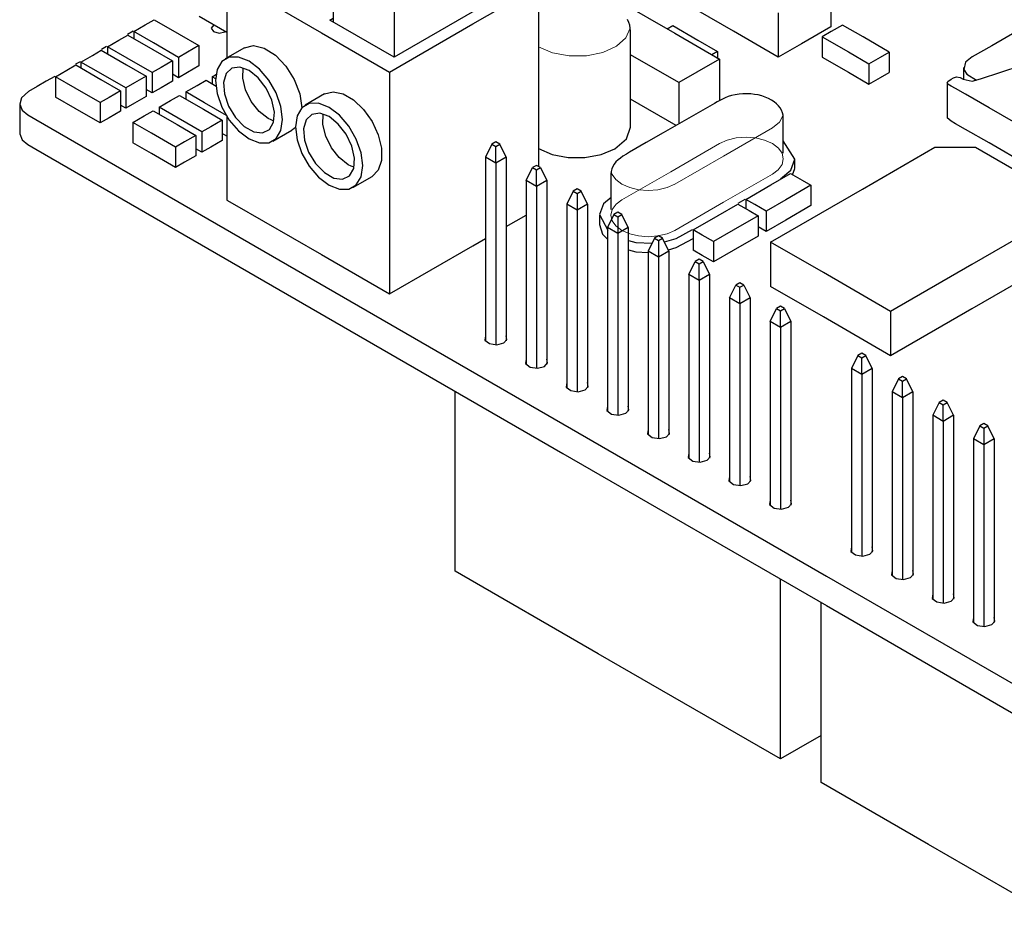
# Model space of a CAD drawing. Header units: millimetres. Extents: x 274 to 694, y 677 to 971.
# Tile 18 of 22: x 610 to 632, y 774 to 794. Entities that reach past the tile are written whole.
import ezdxf

# ---------------------------------------------------------------- set-up
doc = ezdxf.new("R2010")
doc.units = ezdxf.units.MM
doc.layers.get('0').update_dxf_attribs({"linetype": 'CONTINUOUS'})

msp = doc.modelspace()

# ---------------------------------------------------------------- linework, layer by layer
at = {"linetype": 'Continuous'}
for p, q in [((614.352, 795.342), (614.352, 793.582)), ((616.698, 795.517), (616.698, 794.374)), ((614.522, 795.244), (616.438, 794.137)), ((619.786, 794.331), (621.233, 795.167)), ((621.233, 795.167), (621.233, 791.183)), ((627.684, 795.248), (627.684, 794.268)), ((618.045, 794.739), (618.045, 793.596)), ((622.984, 794.851), (624.241, 794.125)), ((632.975, 794.854), (631.239, 793.852)), ((614.352, 794.144), (613.741, 794.497)), ((616.627, 794.415), (616.698, 794.456)), ((619.822, 794.622), (618.045, 793.596)), ((625.538, 794.172), (624.76, 794.621)), ((626.528, 794.58), (626.528, 793.601)), ((612.297, 794.165), (612.549, 794.31)), ((612.549, 794.31), (612.746, 794.424)), ((612.746, 794.424), (613.3, 794.105)), ((614.064, 794.31), (614.006, 794.238)), ((614.006, 794.238), (614.054, 794.163)), ((618.045, 793.596), (616.627, 794.415)), ((617.944, 793.268), (619.786, 794.331)), ((623.227, 794.366), (623.198, 794.428)), ((623.248, 794.303), (623.227, 794.366)), ((623.26, 794.238), (623.248, 794.303)), ((623.263, 794.172), (623.26, 794.238)), ((624.072, 794.223), (624.196, 794.294)), ((624.196, 794.294), (624.749, 793.975)), ((627.684, 794.268), (627.037, 793.894)), ((627.945, 794.307), (627.694, 794.162)), ((628.4, 794.045), (627.945, 794.307)), ((611.965, 793.973), (612.163, 794.087)), ((612.279, 794.171), (612.157, 794.101)), ((612.163, 794.087), (612.716, 793.768)), ((612.297, 794.165), (612.297, 794.009)), ((612.732, 793.914), (612.297, 794.165)), ((613.3, 794.105), (613.734, 793.854)), ((614.054, 794.163), (614.181, 794.131)), ((614.181, 794.131), (614.309, 794.161)), ((614.309, 794.161), (614.312, 794.163)), ((614.312, 794.163), (614.315, 794.165)), ((616.438, 794.137), (617.944, 793.268)), ((623.264, 792.054), (623.264, 794.177)), ((624.241, 794.125), (625.229, 793.555)), ((626.528, 793.601), (625.538, 794.172)), ((627.694, 794.162), (627.496, 794.048)), ((627.496, 794.048), (627.496, 793.599)), ((627.496, 794.048), (628.075, 793.714)), ((628.978, 793.711), (628.4, 794.045)), ((611.695, 793.834), (611.581, 793.769)), ((611.714, 793.828), (611.965, 793.973)), ((611.714, 793.828), (611.714, 793.672)), ((612.148, 793.577), (611.714, 793.828)), ((613.285, 793.594), (612.732, 793.914)), ((613.734, 793.854), (613.483, 793.708)), ((613.734, 793.854), (613.734, 793.405)), ((614.739, 793.806), (614.315, 793.561)), ((614.739, 793.806), (614.94, 793.855)), ((614.94, 793.855), (615.178, 793.798)), ((615.178, 793.798), (615.424, 793.641)), ((624.749, 793.975), (625.184, 793.724)), ((627.037, 793.894), (626.528, 793.601)), ((631.239, 793.852), (630.807, 793.602)), ((611.13, 793.491), (611.381, 793.636)), ((611.381, 793.636), (611.579, 793.75)), ((611.579, 793.75), (612.132, 793.43)), ((612.701, 793.257), (612.148, 793.577)), ((612.716, 793.768), (613.15, 793.517)), ((613.483, 793.708), (613.285, 793.594)), ((613.285, 793.594), (613.285, 793.145)), ((614.403, 793.597), (614.239, 793.502)), ((614.61, 793.599), (614.403, 793.597)), ((614.84, 793.509), (614.61, 793.599)), ((615.424, 793.641), (615.653, 793.402)), ((624.331, 793.036), (623.264, 793.652)), ((625.184, 793.724), (625.06, 793.652)), ((625.184, 793.724), (625.184, 793.581)), ((627.496, 793.599), (628.075, 793.265)), ((628.075, 793.714), (628.529, 793.452)), ((628.529, 793.452), (628.781, 793.597)), ((628.781, 793.597), (628.978, 793.711)), ((628.978, 793.711), (628.978, 793.262)), ((630.807, 793.602), (630.658, 793.487)), ((610.82, 793.312), (611.018, 793.426)), ((611.111, 793.497), (611.012, 793.44)), ((611.018, 793.426), (611.571, 793.106)), ((611.13, 793.491), (611.13, 793.361)), ((611.565, 793.24), (611.13, 793.491)), ((612.132, 793.43), (612.567, 793.18)), ((612.899, 793.371), (612.701, 793.257)), ((613.15, 793.517), (612.899, 793.371)), ((613.15, 793.517), (613.15, 793.067)), ((613.734, 793.405), (613.483, 793.259)), ((614.239, 793.502), (614.134, 793.324)), ((614.459, 793.354), (614.333, 793.235)), ((614.635, 793.379), (614.459, 793.354)), ((614.84, 793.305), (614.635, 793.379)), ((614.703, 793.134), (614.713, 793.361)), ((615.069, 793.334), (614.84, 793.509)), ((615.653, 793.402), (615.839, 793.106)), ((625.229, 793.555), (624.726, 793.264)), ((625.229, 793.555), (625.229, 792.639)), ((628.529, 793.452), (628.529, 793.003)), ((630.617, 793.373), (630.617, 793.111)), ((630.658, 793.487), (630.623, 793.329)), ((630.993, 793.118), (631.892, 793.414)), ((610.55, 793.173), (610.362, 793.065)), ((610.569, 793.167), (610.82, 793.312)), ((610.569, 793.167), (610.569, 792.718)), ((611.003, 792.916), (610.569, 793.167)), ((612.118, 792.92), (611.565, 793.24)), ((612.567, 793.18), (612.315, 793.034)), ((612.567, 793.18), (612.567, 792.73)), ((612.701, 793.257), (612.701, 792.808)), ((613.285, 793.145), (613.15, 793.223)), ((613.483, 793.259), (613.285, 793.145)), ((614.026, 793.167), (614.124, 793.223)), ((614.026, 793.167), (614.026, 793.011)), ((614.104, 793.122), (614.026, 793.167)), ((614.134, 793.324), (614.097, 793.08)), ((614.333, 793.235), (614.276, 793.037)), ((614.766, 792.875), (614.703, 793.134)), ((615.044, 793.143), (614.84, 793.305)), ((615.221, 792.914), (615.044, 793.143)), ((615.276, 793.093), (615.069, 793.334)), ((617.944, 793.268), (617.944, 788.369)), ((624.726, 793.264), (624.331, 793.036)), ((628.075, 793.265), (628.529, 793.003)), ((628.529, 793.003), (628.781, 793.148)), ((628.781, 793.148), (628.978, 793.262)), ((630.343, 793.109), (630.397, 793.141)), ((630.397, 793.141), (630.465, 793.164)), ((630.465, 793.164), (630.546, 793.151)), ((630.546, 793.151), (630.612, 793.113)), ((630.623, 793.329), (630.688, 793.225)), ((630.688, 793.225), (630.905, 793.087)), ((610.166, 792.952), (609.971, 792.839)), ((610.362, 793.065), (610.166, 792.952)), ((611.556, 792.596), (611.003, 792.916)), ((611.571, 793.106), (612.005, 792.856)), ((612.315, 793.034), (612.118, 792.92)), ((612.118, 792.92), (612.118, 792.471)), ((612.899, 792.922), (612.701, 792.808)), ((613.15, 793.067), (612.899, 792.922)), ((613.442, 792.83), (613.694, 792.975)), ((613.694, 792.975), (613.891, 793.089)), ((613.891, 793.089), (614.117, 792.959)), ((614.097, 793.08), (614.134, 792.794)), ((614.276, 793.037), (614.296, 792.787)), ((615.346, 792.65), (615.221, 792.914)), ((615.44, 792.809), (615.276, 793.093)), ((615.839, 793.106), (615.961, 792.788)), ((624.331, 793.036), (624.331, 792.124)), ((630.257, 793.034), (630.269, 793.063)), ((630.257, 793.036), (630.257, 792.26)), ((630.272, 793.005), (630.257, 793.034)), ((630.269, 793.063), (630.343, 793.109)), ((630.346, 792.96), (630.272, 793.005)), ((630.442, 792.905), (630.346, 792.96)), ((630.612, 793.113), (630.805, 793.071)), ((630.805, 793.071), (630.993, 793.118)), ((609.813, 792.697), (609.777, 792.56)), ((609.971, 792.839), (609.813, 792.697)), ((611.003, 792.467), (610.569, 792.718)), ((611.754, 792.71), (611.556, 792.596)), ((612.005, 792.856), (611.754, 792.71)), ((612.005, 792.856), (612.005, 792.406)), ((612.567, 792.73), (612.315, 792.585)), ((612.701, 792.808), (612.567, 792.886)), ((613.11, 792.638), (613.308, 792.752)), ((613.308, 792.752), (613.836, 792.447)), ((613.442, 792.83), (613.442, 792.674)), ((613.857, 792.59), (613.442, 792.83)), ((614.134, 792.794), (614.239, 792.494)), ((614.296, 792.787), (614.388, 792.518)), ((614.891, 792.62), (614.766, 792.875)), ((615.546, 792.509), (615.44, 792.809)), ((615.961, 792.788), (616.006, 792.481)), ((616.507, 792.785), (616.083, 792.54)), ((616.507, 792.785), (616.695, 792.834)), ((616.695, 792.834), (616.916, 792.79)), ((616.916, 792.79), (617.148, 792.656)), ((625.355, 792.703), (625.293, 792.674)), ((625.422, 792.729), (625.355, 792.703)), ((625.492, 792.751), (625.422, 792.729)), ((625.575, 792.769), (625.492, 792.751)), ((625.661, 792.782), (625.575, 792.769)), ((625.747, 792.789), (625.661, 792.782)), ((625.834, 792.79), (625.747, 792.789)), ((625.918, 792.786), (625.834, 792.79)), ((626.001, 792.777), (625.918, 792.786)), ((626.083, 792.763), (626.001, 792.777)), ((626.162, 792.743), (626.083, 792.763)), ((626.239, 792.717), (626.162, 792.743)), ((626.311, 792.685), (626.239, 792.717)), ((630.661, 792.779), (630.442, 792.905)), ((631.181, 792.479), (630.661, 792.779)), ((609.776, 792.575), (609.776, 791.922)), ((609.777, 792.56), (609.83, 792.427)), ((611.556, 792.596), (611.556, 792.147)), ((612.118, 792.471), (612.005, 792.536)), ((612.315, 792.585), (612.118, 792.471)), ((612.859, 792.493), (613.11, 792.638)), ((612.859, 792.493), (612.859, 792.337)), ((613.273, 792.253), (612.859, 792.493)), ((614.346, 792.308), (613.857, 792.59)), ((614.239, 792.494), (614.403, 792.21)), ((614.388, 792.518), (614.542, 792.268)), ((615.065, 792.4), (614.891, 792.62)), ((615.403, 792.387), (615.346, 792.65)), ((615.582, 792.223), (615.546, 792.509)), ((616.007, 792.482), (615.901, 792.303)), ((616.171, 792.576), (616.007, 792.482)), ((616.378, 792.579), (616.171, 792.576)), ((616.608, 792.488), (616.378, 792.579)), ((616.837, 792.314), (616.608, 792.488)), ((617.148, 792.656), (617.369, 792.445)), ((624.272, 792.09), (623.264, 792.673)), ((625.015, 792.515), (624.911, 792.455)), ((625.118, 792.575), (625.015, 792.515)), ((625.175, 792.609), (625.118, 792.575)), ((625.235, 792.642), (625.175, 792.609)), ((625.293, 792.674), (625.235, 792.642)), ((626.377, 792.649), (626.311, 792.685)), ((626.437, 792.609), (626.377, 792.649)), ((626.487, 792.567), (626.437, 792.609)), ((626.531, 792.522), (626.487, 792.567)), ((626.566, 792.476), (626.531, 792.522)), ((626.596, 792.426), (626.566, 792.476)), ((635.342, 790.076), (631.181, 792.479)), ((609.83, 792.427), (609.953, 792.321)), ((609.953, 792.321), (610.132, 792.218)), ((611.556, 792.147), (611.003, 792.467)), ((611.754, 792.261), (611.556, 792.147)), ((612.005, 792.406), (611.754, 792.261)), ((612.275, 792.156), (612.526, 792.301)), ((612.526, 792.301), (612.724, 792.415)), ((612.724, 792.415), (613.252, 792.11)), ((613.836, 792.447), (614.251, 792.207)), ((614.352, 792.287), (614.352, 790.443)), ((614.542, 792.268), (614.736, 792.069)), ((615.264, 792.243), (615.065, 792.4)), ((615.384, 792.159), (615.403, 792.387)), ((615.901, 792.303), (615.865, 792.06)), ((616.226, 792.334), (616.101, 792.214)), ((616.403, 792.358), (616.226, 792.334)), ((616.608, 792.284), (616.403, 792.358)), ((616.471, 792.113), (616.481, 792.341)), ((616.812, 792.122), (616.608, 792.284)), ((617.044, 792.072), (616.837, 792.314)), ((617.369, 792.445), (617.557, 792.179)), ((624.911, 792.455), (624.448, 792.192)), ((626.619, 792.372), (626.596, 792.426)), ((626.633, 792.315), (626.619, 792.372)), ((626.635, 792.283), (626.633, 792.315)), ((626.633, 792.25), (626.635, 792.283)), ((610.132, 792.218), (621.771, 785.498)), ((612.275, 792.156), (612.275, 791.706)), ((612.69, 791.916), (612.275, 792.156)), ((613.252, 792.11), (613.667, 791.87)), ((613.802, 791.948), (613.273, 792.253)), ((613.999, 792.062), (613.802, 791.948)), ((614.251, 792.207), (613.999, 792.062)), ((614.251, 792.207), (614.251, 791.758)), ((614.403, 792.21), (614.61, 791.969)), ((614.736, 792.069), (614.944, 791.949)), ((615.328, 792.211), (615.264, 792.243)), ((615.291, 791.997), (615.384, 792.159)), ((615.391, 792.187), (615.328, 792.211)), ((615.546, 791.979), (615.582, 792.223)), ((615.865, 792.046), (615.829, 792.014)), ((615.865, 792.06), (615.901, 791.774)), ((616.101, 792.214), (616.044, 792.016)), ((616.533, 791.855), (616.471, 792.113)), ((616.989, 791.894), (616.812, 792.122)), ((617.208, 791.788), (617.044, 792.072)), ((617.557, 792.179), (617.693, 791.883)), ((623.174, 791.793), (623.264, 792.054)), ((624.448, 792.192), (623.986, 791.927)), ((626.638, 791.476), (626.638, 792.251)), ((630.346, 792.185), (630.258, 792.256)), ((630.442, 792.129), (630.346, 792.185)), ((630.661, 792.003), (630.442, 792.129)), ((609.781, 791.921), (609.777, 791.907)), ((609.777, 791.907), (609.83, 791.774)), ((613.218, 791.611), (612.69, 791.916)), ((613.667, 791.87), (613.415, 791.725)), ((613.667, 791.87), (613.667, 791.421)), ((613.802, 791.948), (613.802, 791.499)), ((614.352, 791.855), (614.251, 791.914)), ((614.61, 791.969), (614.84, 791.794)), ((614.944, 791.949), (615.138, 791.924)), ((615.138, 791.924), (615.291, 791.997)), ((615.365, 791.742), (615.789, 791.987)), ((615.44, 791.801), (615.546, 791.979)), ((615.829, 792.014), (615.789, 791.987)), ((616.044, 792.016), (616.063, 791.766)), ((616.659, 791.599), (616.533, 791.855)), ((617.114, 791.63), (616.989, 791.894)), ((617.693, 791.883), (617.765, 791.587)), ((623.986, 791.927), (623.613, 791.71)), ((631.181, 791.703), (630.661, 792.003)), ((609.83, 791.774), (609.953, 791.668)), ((609.953, 791.668), (610.132, 791.564)), ((612.69, 791.467), (612.275, 791.706)), ((613.415, 791.725), (613.218, 791.611)), ((613.218, 791.611), (613.218, 791.162)), ((613.999, 791.613), (613.802, 791.499)), ((614.251, 791.758), (613.999, 791.613)), ((614.84, 791.794), (615.069, 791.704)), ((615.069, 791.704), (615.276, 791.706)), ((615.276, 791.706), (615.44, 791.801)), ((615.901, 791.774), (616.007, 791.474)), ((616.063, 791.766), (616.156, 791.498)), ((617.171, 791.366), (617.114, 791.63)), ((617.314, 791.488), (617.208, 791.788)), ((620.201, 791.677), (620.06, 791.391)), ((620.29, 791.728), (620.201, 791.677)), ((620.201, 791.677), (620.29, 791.626)), ((620.378, 791.677), (620.29, 791.728)), ((620.29, 791.626), (620.378, 791.677)), ((620.29, 791.258), (620.29, 791.626)), ((620.52, 791.391), (620.378, 791.677)), ((622.918, 791.572), (623.174, 791.793)), ((623.613, 791.71), (623.245, 791.497)), ((626.892, 791.342), (626.633, 791.751)), ((628.388, 790.686), (629.984, 791.608)), ((629.984, 791.608), (630.487, 791.608)), ((630.487, 791.608), (630.882, 791.608)), ((630.882, 791.608), (632.114, 790.897)), ((635.342, 789.3), (631.181, 791.703)), ((610.132, 791.564), (621.771, 784.845)), ((613.218, 791.162), (612.69, 791.467)), ((613.667, 791.421), (613.415, 791.276)), ((613.802, 791.499), (613.667, 791.577)), ((616.007, 791.474), (616.171, 791.189)), ((616.156, 791.498), (616.31, 791.247)), ((616.833, 791.379), (616.659, 791.599)), ((617.35, 791.202), (617.314, 791.488)), ((617.765, 791.587), (617.765, 791.318)), ((620.06, 791.391), (620.06, 787.333)), ((620.29, 791.258), (620.06, 791.391)), ((620.52, 791.391), (620.29, 791.258)), ((620.52, 791.391), (620.52, 787.333)), ((621.233, 791.58), (621.532, 791.451)), ((621.532, 791.451), (621.885, 791.381)), ((622.259, 791.38), (622.615, 791.445)), ((622.615, 791.445), (622.918, 791.572)), ((623.098, 791.409), (623.042, 791.371)), ((623.172, 791.454), (623.098, 791.409)), ((623.245, 791.497), (623.172, 791.454)), ((613.415, 791.276), (613.218, 791.162)), ((616.171, 791.189), (616.378, 790.948)), ((616.31, 791.247), (616.504, 791.049)), ((617.032, 791.223), (616.833, 791.379)), ((617.096, 791.19), (617.032, 791.223)), ((617.159, 791.166), (617.096, 791.19)), ((617.152, 791.138), (617.171, 791.366)), ((617.314, 790.958), (617.35, 791.202)), ((617.765, 791.318), (617.693, 791.105)), ((620.29, 791.258), (620.29, 787.246)), ((621.188, 791.209), (621.099, 791.158)), ((621.276, 791.158), (621.188, 791.209)), ((621.885, 791.381), (622.259, 791.38)), ((622.876, 791.183), (622.853, 791.129)), ((622.905, 791.234), (622.876, 791.183)), ((622.943, 791.283), (622.905, 791.234)), ((622.989, 791.329), (622.943, 791.283)), ((623.042, 791.371), (622.989, 791.329)), ((626.804, 791.106), (626.892, 791.342)), ((626.892, 791.149), (626.892, 791.353)), ((616.504, 791.049), (616.711, 790.929)), ((616.905, 790.904), (617.059, 790.977)), ((617.059, 790.977), (617.152, 791.138)), ((617.133, 790.722), (617.557, 790.966)), ((617.208, 790.78), (617.314, 790.958)), ((617.693, 791.105), (617.557, 790.966)), ((620.958, 790.873), (621.099, 791.158)), ((621.099, 791.158), (621.188, 791.107)), ((621.188, 791.107), (621.276, 791.158)), ((621.188, 790.74), (621.188, 791.107)), ((621.276, 791.158), (621.418, 790.873)), ((622.832, 791.007), (622.832, 790.231)), ((622.837, 791.076), (622.833, 791.021)), ((622.833, 791.021), (622.833, 791.011)), ((622.833, 791.011), (622.835, 791.002)), ((622.853, 791.129), (622.837, 791.076)), ((626.366, 790.777), (626.8, 791.028)), ((626.576, 790.913), (626.804, 791.106)), ((626.8, 791.028), (627.052, 790.883)), ((626.84, 790.999), (626.892, 791.137)), ((626.892, 791.137), (626.888, 791.15)), ((616.378, 790.948), (616.608, 790.774)), ((616.608, 790.774), (616.837, 790.683)), ((616.711, 790.929), (616.905, 790.904)), ((617.044, 790.685), (617.208, 790.78)), ((620.958, 790.873), (620.958, 786.815)), ((621.188, 790.74), (620.958, 790.873)), ((621.418, 790.873), (621.188, 790.74)), ((621.188, 790.74), (621.188, 786.727)), ((621.418, 790.873), (621.418, 786.815)), ((625.813, 790.458), (626.366, 790.777)), ((627.249, 790.769), (626.696, 790.449)), ((627.052, 790.883), (627.249, 790.769)), ((627.249, 790.769), (627.249, 790.32)), ((616.837, 790.683), (617.044, 790.685)), ((621.997, 790.64), (621.856, 790.354)), ((622.086, 790.691), (621.997, 790.64)), ((621.997, 790.64), (622.086, 790.589)), ((622.174, 790.64), (622.086, 790.691)), ((622.086, 790.589), (622.174, 790.64)), ((622.086, 790.589), (622.086, 790.221)), ((622.316, 790.354), (622.174, 790.64)), ((626.356, 789.513), (628.388, 790.686)), ((614.352, 790.443), (614.522, 790.345)), ((614.522, 790.345), (616.438, 789.238)), ((622.086, 790.221), (621.856, 790.354)), ((621.856, 790.354), (621.856, 786.296)), ((622.316, 790.354), (622.086, 790.221)), ((622.316, 790.354), (622.316, 786.296)), ((622.666, 790.356), (622.578, 790.121)), ((622.837, 790.501), (622.666, 790.356)), ((625.198, 790.103), (625.633, 790.354)), ((625.633, 790.354), (625.884, 790.209)), ((625.641, 790.373), (625.797, 790.463)), ((626.01, 790.343), (625.813, 790.458)), ((625.813, 790.458), (625.813, 790.25)), ((626.262, 790.198), (626.01, 790.343)), ((626.696, 790.449), (626.262, 790.198)), ((627.249, 790.32), (626.696, 790)), ((633.082, 790.338), (630.799, 789.019)), ((620.52, 789.856), (620.958, 790.109)), ((622.086, 790.221), (622.086, 786.209)), ((622.578, 790.121), (622.766, 789.778)), ((622.578, 790.109), (622.578, 789.905)), ((622.895, 790.121), (622.754, 789.836)), ((622.984, 790.172), (622.895, 790.121)), ((622.895, 790.121), (622.984, 790.07)), ((623.072, 790.121), (622.984, 790.172)), ((622.984, 790.07), (623.072, 790.121)), ((623.214, 789.836), (623.072, 790.121)), ((624.645, 789.784), (625.198, 790.103)), ((626.082, 790.095), (625.529, 789.775)), ((625.798, 790.259), (625.813, 790.268)), ((625.884, 790.209), (626.082, 790.095)), ((626.082, 790.095), (626.082, 789.646)), ((626.262, 790.198), (626.262, 789.749)), ((622.582, 789.904), (622.645, 789.688)), ((622.984, 790.07), (622.984, 789.703)), ((626.696, 790), (626.262, 789.749)), ((622.645, 789.688), (622.766, 789.574)), ((622.984, 789.703), (622.754, 789.836)), ((622.754, 789.836), (622.754, 785.778)), ((623.214, 789.836), (622.984, 789.703)), ((622.984, 789.703), (622.984, 785.69)), ((623.214, 789.836), (623.214, 785.778)), ((623.882, 789.654), (623.793, 789.603)), ((623.97, 789.603), (623.882, 789.654)), ((624.269, 789.595), (624.631, 789.789)), ((624.645, 789.784), (624.645, 789.334)), ((624.843, 789.669), (624.645, 789.784)), ((625.094, 789.524), (624.843, 789.669)), ((625.529, 789.775), (625.094, 789.524)), ((626.262, 789.749), (626.082, 789.853)), ((617.944, 788.369), (619.786, 789.432)), ((619.786, 789.432), (620.06, 789.591)), ((623.217, 789.546), (623.38, 789.507)), ((623.38, 789.507), (623.741, 789.492)), ((623.793, 789.603), (623.652, 789.317)), ((623.793, 789.603), (623.882, 789.552)), ((623.882, 789.552), (623.97, 789.603)), ((623.882, 789.552), (623.882, 789.184)), ((624.112, 789.317), (623.97, 789.603)), ((624.013, 789.523), (624.269, 789.595)), ((624.269, 789.391), (624.647, 789.595)), ((625.094, 789.524), (625.094, 789.075)), ((626.082, 789.646), (625.529, 789.326)), ((627.522, 788.84), (626.356, 789.513)), ((626.356, 789.513), (626.356, 788.533)), ((616.438, 789.238), (617.944, 788.369)), ((623.217, 789.342), (623.38, 789.302)), ((623.38, 789.302), (623.655, 789.283)), ((623.882, 789.184), (623.652, 789.317)), ((623.652, 789.317), (623.652, 785.26)), ((624.112, 789.317), (623.882, 789.184)), ((624.101, 789.344), (624.269, 789.391)), ((624.112, 789.317), (624.112, 785.26)), ((624.843, 789.22), (624.645, 789.334)), ((625.094, 789.075), (624.843, 789.22)), ((625.529, 789.326), (625.094, 789.075)), ((633.082, 789.358), (630.799, 788.04)), ((623.882, 789.184), (623.882, 785.172)), ((624.55, 788.799), (624.692, 789.084)), ((624.78, 789.135), (624.692, 789.084)), ((624.692, 789.084), (624.78, 789.033)), ((624.868, 789.084), (624.78, 789.135)), ((624.78, 789.033), (624.868, 789.084)), ((624.78, 788.666), (624.78, 789.033)), ((624.868, 789.084), (625.01, 788.799)), ((630.799, 789.019), (629.005, 787.984)), ((624.78, 788.666), (624.55, 788.799)), ((624.55, 788.799), (624.55, 784.741)), ((625.01, 788.799), (624.78, 788.666)), ((625.01, 788.799), (625.01, 784.741)), ((629.005, 787.984), (627.522, 788.84)), ((624.78, 788.666), (624.78, 784.654)), ((625.448, 788.28), (625.59, 788.566)), ((625.678, 788.617), (625.59, 788.566)), ((625.59, 788.566), (625.678, 788.515)), ((625.766, 788.566), (625.678, 788.617)), ((625.678, 788.515), (625.766, 788.566)), ((625.766, 788.566), (625.908, 788.28)), ((625.678, 788.147), (625.678, 788.515)), ((627.522, 787.86), (626.356, 788.533)), ((625.678, 788.147), (625.448, 788.28)), ((625.448, 788.28), (625.448, 784.223)), ((625.908, 788.28), (625.678, 788.147)), ((625.678, 788.147), (625.678, 784.135)), ((625.908, 788.28), (625.908, 784.223)), ((626.346, 787.762), (626.488, 788.047)), ((626.576, 788.098), (626.488, 788.047)), ((626.488, 788.047), (626.576, 787.996)), ((626.664, 788.047), (626.576, 788.098)), ((626.576, 787.996), (626.664, 788.047)), ((626.576, 787.629), (626.576, 787.996)), ((626.664, 788.047), (626.806, 787.762)), ((630.799, 788.04), (629.005, 787.004)), ((629.005, 787.984), (629.005, 787.004)), ((626.576, 787.629), (626.346, 787.762)), ((626.346, 787.762), (626.346, 783.704)), ((626.806, 787.762), (626.576, 787.629)), ((626.806, 787.762), (626.806, 783.704)), ((629.005, 787.004), (627.522, 787.86)), ((626.576, 787.629), (626.576, 783.617)), ((620.06, 787.447), (620.05, 787.35)), ((620.05, 787.35), (620.15, 787.271)), ((620.15, 787.271), (620.314, 787.246)), ((620.314, 787.246), (620.467, 787.288)), ((620.467, 787.288), (620.535, 787.363)), ((620.535, 787.363), (620.52, 787.447)), ((628.372, 787.062), (628.284, 787.011)), ((628.46, 787.011), (628.372, 787.062)), ((620.958, 786.929), (620.948, 786.831)), ((620.948, 786.831), (621.048, 786.752)), ((621.365, 786.77), (621.433, 786.844)), ((621.433, 786.844), (621.418, 786.929)), ((628.284, 787.011), (628.142, 786.725)), ((628.284, 787.011), (628.372, 786.959)), ((628.372, 786.959), (628.46, 787.011)), ((628.372, 786.592), (628.372, 786.959)), ((628.602, 786.725), (628.46, 787.011)), ((621.048, 786.752), (621.212, 786.728)), ((621.212, 786.728), (621.365, 786.77)), ((628.372, 786.592), (628.142, 786.725)), ((628.142, 786.725), (628.142, 782.667)), ((628.602, 786.725), (628.372, 786.592)), ((628.602, 786.725), (628.602, 782.667)), ((621.856, 786.41), (621.846, 786.313)), ((622.331, 786.326), (622.316, 786.41)), ((628.372, 786.592), (628.372, 782.58)), ((629.182, 786.492), (629.04, 786.206)), ((629.27, 786.543), (629.182, 786.492)), ((629.182, 786.492), (629.27, 786.441)), ((629.358, 786.492), (629.27, 786.543)), ((629.27, 786.441), (629.358, 786.492)), ((629.27, 786.074), (629.27, 786.441)), ((629.5, 786.206), (629.358, 786.492)), ((619.392, 782.246), (619.392, 786.218)), ((621.846, 786.313), (621.946, 786.234)), ((621.946, 786.234), (622.11, 786.21)), ((622.11, 786.21), (622.263, 786.251)), ((622.263, 786.251), (622.331, 786.326)), ((629.27, 786.074), (629.04, 786.206)), ((629.04, 786.206), (629.04, 782.149)), ((629.5, 786.206), (629.27, 786.074)), ((629.5, 786.206), (629.5, 782.149)), ((629.27, 786.074), (629.27, 782.061)), ((630.08, 785.974), (629.938, 785.688)), ((630.168, 786.025), (630.08, 785.974)), ((630.08, 785.974), (630.168, 785.923)), ((630.256, 785.974), (630.168, 786.025)), ((630.168, 785.923), (630.256, 785.974)), ((630.398, 785.688), (630.256, 785.974)), ((622.754, 785.892), (622.744, 785.794)), ((622.744, 785.794), (622.844, 785.715)), ((623.161, 785.733), (623.229, 785.807)), ((623.229, 785.807), (623.214, 785.892)), ((630.168, 785.555), (630.168, 785.923)), ((622.844, 785.715), (623.008, 785.691)), ((623.008, 785.691), (623.161, 785.733)), ((630.168, 785.555), (629.938, 785.688)), ((629.938, 785.688), (629.938, 781.63)), ((630.398, 785.688), (630.168, 785.555)), ((630.168, 785.555), (630.168, 781.543)), ((630.398, 785.688), (630.398, 781.63)), ((621.771, 785.498), (627.59, 782.138)), ((623.652, 785.373), (623.642, 785.276)), ((624.127, 785.289), (624.112, 785.373)), ((630.978, 785.455), (630.836, 785.169)), ((631.066, 785.506), (630.978, 785.455)), ((630.978, 785.455), (631.066, 785.404)), ((631.154, 785.455), (631.066, 785.506)), ((631.066, 785.404), (631.154, 785.455)), ((631.066, 785.404), (631.066, 785.037)), ((631.296, 785.169), (631.154, 785.455)), ((623.642, 785.276), (623.742, 785.197)), ((623.742, 785.197), (623.906, 785.173)), ((623.906, 785.173), (624.059, 785.214)), ((624.059, 785.214), (624.127, 785.289)), ((631.066, 785.037), (630.836, 785.169)), ((630.836, 785.169), (630.836, 781.112)), ((631.296, 785.169), (631.066, 785.037)), ((631.296, 785.169), (631.296, 781.112)), ((631.066, 785.037), (631.066, 781.024)), ((621.771, 784.845), (627.59, 781.485)), ((624.55, 784.855), (624.54, 784.757)), ((624.54, 784.757), (624.64, 784.678)), ((624.64, 784.678), (624.804, 784.654)), ((624.804, 784.654), (624.957, 784.696)), ((624.957, 784.696), (625.025, 784.77)), ((625.025, 784.77), (625.01, 784.855)), ((625.448, 784.336), (625.438, 784.239)), ((625.438, 784.239), (625.538, 784.16)), ((625.855, 784.177), (625.923, 784.252)), ((625.923, 784.252), (625.908, 784.336)), ((625.538, 784.16), (625.702, 784.136)), ((625.702, 784.136), (625.855, 784.177)), ((626.346, 783.818), (626.336, 783.72)), ((626.821, 783.734), (626.806, 783.818)), ((626.336, 783.72), (626.436, 783.641)), ((626.436, 783.641), (626.6, 783.617)), ((626.6, 783.617), (626.753, 783.659)), ((626.753, 783.659), (626.821, 783.734)), ((628.142, 782.781), (628.132, 782.683)), ((628.549, 782.622), (628.617, 782.697)), ((628.617, 782.697), (628.602, 782.781)), ((628.132, 782.683), (628.232, 782.604)), ((628.232, 782.604), (628.396, 782.58)), ((628.396, 782.58), (628.549, 782.622)), ((629.04, 782.262), (629.03, 782.165)), ((629.516, 782.178), (629.5, 782.262)), ((622.553, 780.421), (619.392, 782.246)), ((626.576, 778.098), (626.576, 782.071)), ((627.59, 782.138), (631.955, 779.619)), ((629.03, 782.165), (629.13, 782.086)), ((629.13, 782.086), (629.294, 782.062)), ((629.294, 782.062), (629.447, 782.103)), ((629.447, 782.103), (629.516, 782.178)), ((629.938, 781.744), (629.928, 781.646)), ((629.928, 781.646), (630.028, 781.567)), ((630.345, 781.585), (630.414, 781.66)), ((630.414, 781.66), (630.398, 781.744)), ((627.474, 777.58), (627.474, 781.552)), ((627.59, 781.485), (631.955, 778.965)), ((630.028, 781.567), (630.192, 781.543)), ((630.192, 781.543), (630.345, 781.585)), ((630.836, 781.225), (630.826, 781.128)), ((631.312, 781.141), (631.296, 781.225)), ((630.826, 781.128), (630.926, 781.049)), ((630.926, 781.049), (631.09, 781.025)), ((631.09, 781.025), (631.243, 781.066)), ((631.243, 781.066), (631.312, 781.141)), ((626.576, 778.098), (622.553, 780.421)), ((627.474, 778.617), (626.971, 778.327)), ((626.971, 778.327), (626.576, 778.098)), ((629.845, 776.211), (627.474, 777.58)), ((632.862, 774.469), (629.845, 776.211))]:
    msp.add_line(p, q, dxfattribs=at)
at = {"linetype": 'Continuous', "lineweight": 5}
for p, q in [((623.164, 794.026), (623.259, 794.241)), ((622.955, 793.84), (623.164, 794.026)), ((621.233, 793.825), (621.541, 793.693)), ((622.653, 793.702), (622.955, 793.84)), ((621.541, 793.693), (621.907, 793.625)), ((621.907, 793.625), (622.291, 793.628)), ((622.291, 793.628), (622.653, 793.702)), ((626.553, 792.163), (626.632, 792.317)), ((626.396, 792.037), (626.553, 792.163)), ((625.319, 791.415), (626.396, 792.037)), ((625.816, 791.83), (625.599, 791.814)), ((626.026, 791.814), (625.816, 791.83)), ((625.229, 791.69), (624.151, 791.068)), ((625.397, 791.765), (625.229, 791.69)), ((625.599, 791.814), (625.397, 791.765)), ((626.222, 791.767), (626.026, 791.814)), ((626.396, 791.69), (626.222, 791.767)), ((626.529, 791.59), (626.396, 791.69)), ((624.241, 790.793), (625.319, 791.415)), ((626.61, 791.477), (626.529, 791.59)), ((626.638, 791.355), (626.61, 791.477)), ((626.526, 791.113), (626.61, 791.23)), ((626.61, 791.23), (626.638, 791.355)), ((622.837, 791.076), (622.846, 791.041)), ((622.846, 791.041), (622.86, 791.006)), ((622.86, 791.006), (622.941, 790.893)), ((624.151, 791.068), (623.074, 790.446)), ((625.319, 790.394), (626.396, 791.016)), ((626.396, 791.016), (626.526, 791.113)), ((622.941, 790.893), (623.074, 790.793)), ((623.074, 790.793), (623.248, 790.716)), ((624.073, 790.718), (624.241, 790.793)), ((623.248, 790.716), (623.444, 790.669)), ((623.444, 790.669), (623.654, 790.653)), ((623.654, 790.653), (623.871, 790.669)), ((623.871, 790.669), (624.073, 790.718)), ((622.944, 790.349), (622.86, 790.232)), ((623.074, 790.446), (622.944, 790.349)), ((624.241, 789.772), (625.319, 790.394)), ((622.86, 790.232), (622.832, 790.107)), ((622.832, 790.107), (622.86, 789.986)), ((622.86, 789.986), (622.941, 789.872)), ((622.941, 789.872), (623.074, 789.772)), ((623.074, 789.772), (623.248, 789.695)), ((623.248, 789.695), (623.444, 789.649)), ((623.444, 789.649), (623.654, 789.632)), ((623.654, 789.632), (623.871, 789.649)), ((623.871, 789.649), (624.073, 789.697)), ((624.073, 789.697), (624.241, 789.772))]:
    msp.add_line(p, q, dxfattribs=at)

doc.saveas('drawing.dxf')
